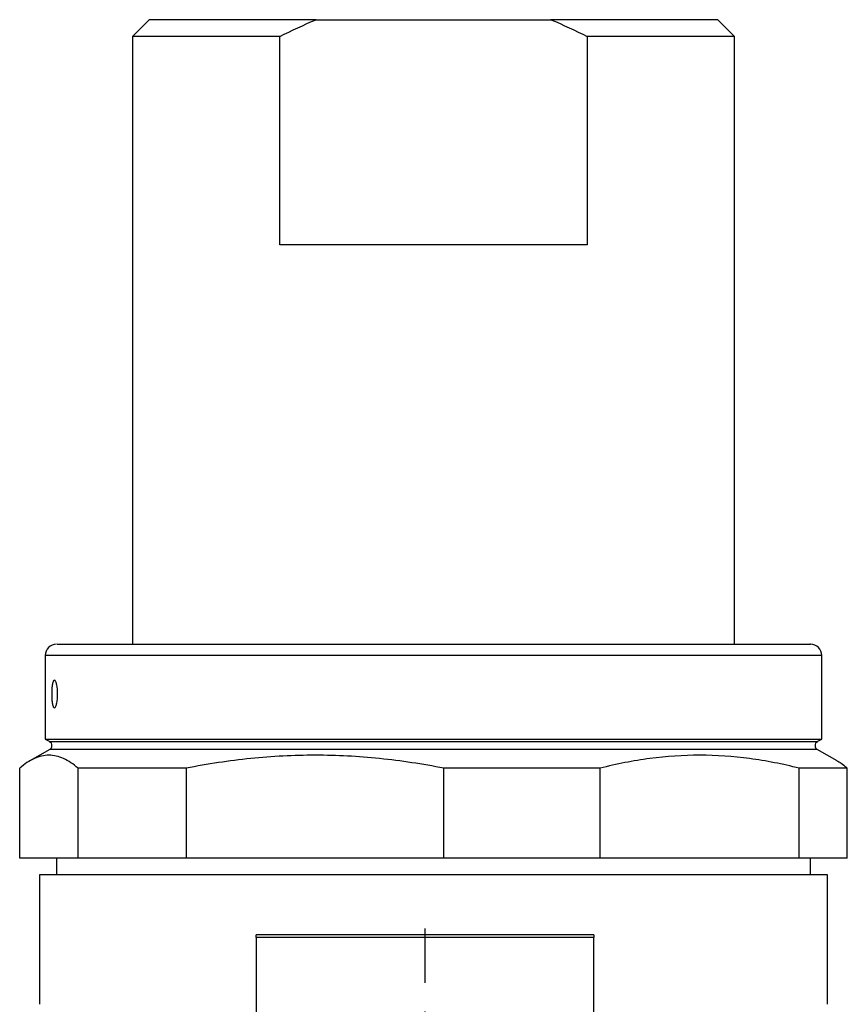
# Model space of a CAD drawing. Header units: millimetres. Extents: x -88 to 910, y -234 to 995.
# Tile 20 of 40: x 657 to 731, y 386 to 474. Entities that reach past the tile are written whole.
import ezdxf

# ---------------------------------------------------------------- set-up
doc = ezdxf.new("R2010")
doc.units = ezdxf.units.MM
doc.layers.add('SLD-0', color=179, linetype='Continuous')

# ---------------------------------------------------------------- blocks, each defined once
blk = doc.blocks.new('SW_CENTERMARKSYMBOL_18')
at = {"layer": 'SLD-0', "color": 0}
for p, q in [((0, 5.08), (0, 9.89)), ((0, 0), (0, 2.54)), ((-5.08, 0), (-9.89, 0)), ((0, 0), (-2.54, 0)), ((0, 0), (0, -2.54)), ((0, 0), (2.54, 0)), ((5.08, 0), (9.89, 0)), ((0, -5.08), (0, -9.89))]:
    blk.add_line(p, q, dxfattribs=at)

msp = doc.modelspace()

# ---------------------------------------------------------------- linework, layer by layer
at = {"color": 7, "linetype": 'Continuous', "lineweight": 25}
for p, q in [((668.894, 473.683), (667.394, 472.183)), ((683.724, 473.683), (668.894, 473.683)), ((683.724, 473.683), (704.563, 473.683)), ((719.394, 473.683), (704.563, 473.683)), ((720.894, 472.183), (719.394, 473.683)), ((667.394, 472.183), (667.394, 418.183)), ((680.485, 472.183), (667.394, 472.183)), ((680.485, 453.683), (680.485, 472.183)), ((720.894, 472.183), (707.803, 472.183)), ((707.803, 472.183), (707.803, 453.683)), ((720.894, 418.183), (720.894, 472.183)), ((707.803, 453.683), (680.485, 453.683)), ((659.644, 417.183), (659.644, 409.761)), ((728.644, 409.761), (728.644, 417.183)), ((659.644, 409.761), (660.044, 409.53)), ((659.644, 409.761), (660.461, 409.761)), ((660.461, 409.761), (728.644, 409.761)), ((728.244, 409.53), (728.644, 409.761)), ((660.044, 408.837), (658.289, 407.824)), ((729.998, 407.824), (728.244, 408.837)), ((657.376, 399.183), (657.376, 407.163)), ((672.173, 407.163), (662.569, 407.163)), ((662.569, 399.183), (662.569, 407.163)), ((672.173, 407.163), (672.173, 399.183)), ((708.94, 407.163), (695.061, 407.163)), ((695.061, 399.183), (695.061, 407.163)), ((708.94, 399.183), (708.94, 407.163)), ((730.911, 407.163), (726.636, 407.163)), ((726.636, 399.183), (726.636, 407.163)), ((730.911, 399.183), (730.911, 407.163)), ((662.569, 399.183), (657.376, 399.183)), ((660.644, 399.183), (660.644, 397.683)), ((672.173, 399.183), (662.569, 399.183)), ((695.061, 399.183), (672.173, 399.183)), ((708.94, 399.183), (695.061, 399.183)), ((726.636, 399.183), (708.94, 399.183)), ((730.911, 399.183), (726.636, 399.183)), ((727.644, 397.683), (727.644, 399.183)), ((659.144, 397.683), (659.144, 386.188)), ((694.144, 397.683), (659.144, 397.683)), ((729.144, 397.683), (694.144, 397.683)), ((729.144, 386.188), (729.144, 397.683)), ((708.394, 392.368), (678.394, 392.368)), ((678.394, 392.133), (678.394, 392.368)), ((678.394, 392.133), (678.394, 379.174)), ((708.394, 392.133), (678.394, 392.133)), ((708.394, 392.368), (708.394, 392.133)), ((708.394, 379.174), (708.394, 392.133))]:
    msp.add_line(p, q, dxfattribs=at)
at = {"color": 8, "linetype": 'Continuous', "lineweight": 25}
for p, q in [((660.461, 417.183), (659.644, 417.183)), ((728.644, 417.183), (660.461, 417.183)), ((660.044, 409.53), (660.852, 409.53)), ((660.852, 409.53), (728.244, 409.53)), ((728.244, 408.837), (660.044, 408.837))]:
    msp.add_line(p, q, dxfattribs=at)
at = {"color": 7, "linetype": 'Continuous', "lineweight": 25}
for centre, radius, start, end in [((660.644, 417.183), 1, 90, 180), ((727.644, 417.183), 1, 0, 90), ((659.844, 409.183), 0.4, 300, 60), ((728.444, 409.183), 0.4, 120, 240)]:
    msp.add_arc(centre, radius, start, end, dxfattribs=at)
for points in [[(680.485, 472.183), (681.546, 472.725), (682.623, 473.229), (683.724, 473.683)], [(704.563, 473.683), (705.664, 473.229), (706.742, 472.725), (707.803, 472.183)]]:
    msp.add_open_spline(points, degree=3, dxfattribs=at)
for points, knots in [([(660.691, 418.183), (660.698, 418.183), (660.712, 418.183), (661.177, 418.183), (661.437, 418.183)], [0, 0, 0, 0, 0.4408731, 1, 1, 1, 1]), ([(661.437, 418.183), (661.779, 418.183), (662.473, 418.183), (664.155, 418.183), (666.164, 418.183), (668.393, 418.183), (670.712, 418.183), (673.29, 418.183), (676.111, 418.183), (679.121, 418.183), (682.271, 418.183), (685.52, 418.183), (689.143, 418.183), (693.111, 418.183), (697.326, 418.183), (701.41, 418.183), (705.386, 418.183), (709.266, 418.183), (712.702, 418.183), (715.662, 418.183), (718.166, 418.183), (720.439, 418.183), (722.446, 418.183), (724.155, 418.183), (725.529, 418.183), (726.58, 418.183), (727.322, 418.183), (727.689, 418.183), (727.611, 418.183), (727.596, 418.183)], [0, 0, 0, 0, 0.041709, 0.084712, 0.128926, 0.163487, 0.198053, 0.233349, 0.26865, 0.303946, 0.339248, 0.373809, 0.408375, 0.452584, 0.495588, 0.537301, 0.579009, 0.622013, 0.666227, 0.700787, 0.735354, 0.77065, 0.805951, 0.841247, 0.876549, 0.911109, 0.945675, 0.989885, 1, 1, 1, 1]), ([(660.461, 412.541), (660.426, 412.541), (660.393, 412.574), (660.333, 412.696), (660.306, 412.787), (660.263, 413.012), (660.246, 413.148), (660.224, 413.444), (660.218, 413.602), (660.218, 413.924), (660.224, 414.082), (660.247, 414.377), (660.264, 414.512), (660.307, 414.737), (660.334, 414.827), (660.393, 414.949), (660.427, 414.98), (660.496, 414.98), (660.531, 414.948), (660.599, 414.825), (660.631, 414.736), (660.686, 414.508), (660.708, 414.373), (660.738, 414.078), (660.746, 413.918), (660.746, 413.6), (660.738, 413.44), (660.708, 413.146), (660.685, 413.01), (660.631, 412.785), (660.599, 412.695), (660.531, 412.573), (660.496, 412.541), (660.461, 412.541)], [0, 0, 0, 0, 0.0625, 0.0625, 0.125, 0.125, 0.1875, 0.1875, 0.25, 0.25, 0.3125, 0.3125, 0.375, 0.375, 0.4375, 0.4375, 0.5, 0.5, 0.5625, 0.5625, 0.625, 0.625, 0.6875, 0.6875, 0.75, 0.75, 0.8125, 0.8125, 0.875, 0.875, 0.9375, 0.9375, 1, 1, 1, 1]), ([(662.569, 407.163), (662.139, 407.535), (661.708, 407.825), (660.844, 408.216), (660.412, 408.316), (659.545, 408.318), (659.111, 408.219), (658.46, 407.926), (658.242, 407.804), (657.808, 407.515), (657.592, 407.349), (657.376, 407.163)], [0, 0, 0, 0, 0.25, 0.25, 0.5, 0.5, 0.75, 0.75, 0.875, 0.875, 1, 1, 1, 1]), ([(695.061, 407.163), (693.163, 407.535), (691.263, 407.825), (687.456, 408.216), (685.55, 408.316), (681.732, 408.318), (679.82, 408.219), (676.948, 407.926), (675.988, 407.804), (674.075, 407.515), (673.122, 407.349), (672.173, 407.163)], [0, 0, 0, 0, 0.25, 0.25, 0.5, 0.5, 0.75, 0.75, 0.875, 0.875, 1, 1, 1, 1]), ([(726.636, 407.163), (725.168, 407.535), (723.699, 407.825), (720.756, 408.216), (719.282, 408.316), (716.33, 408.318), (714.852, 408.219), (712.632, 407.926), (711.89, 407.804), (710.411, 407.515), (709.674, 407.349), (708.94, 407.163)], [0, 0, 0, 0, 0.25, 0.25, 0.5, 0.5, 0.75, 0.75, 0.875, 0.875, 1, 1, 1, 1]), ([(729.993, 407.816), (730.015, 407.807), (730.323, 407.683), (730.628, 407.413), (730.911, 407.163)], [0, 0, 0, 0, 0.06975, 1, 1, 1, 1])]:
    msp.add_open_spline(points, degree=3, knots=knots, dxfattribs=at)

# ---------------------------------------------------------------- block references
at = {"layer": 'SLD-0'}
msp.add_blockref('SW_CENTERMARKSYMBOL_18', (693.394, 383.018), dxfattribs=at)

doc.saveas('drawing.dxf')
